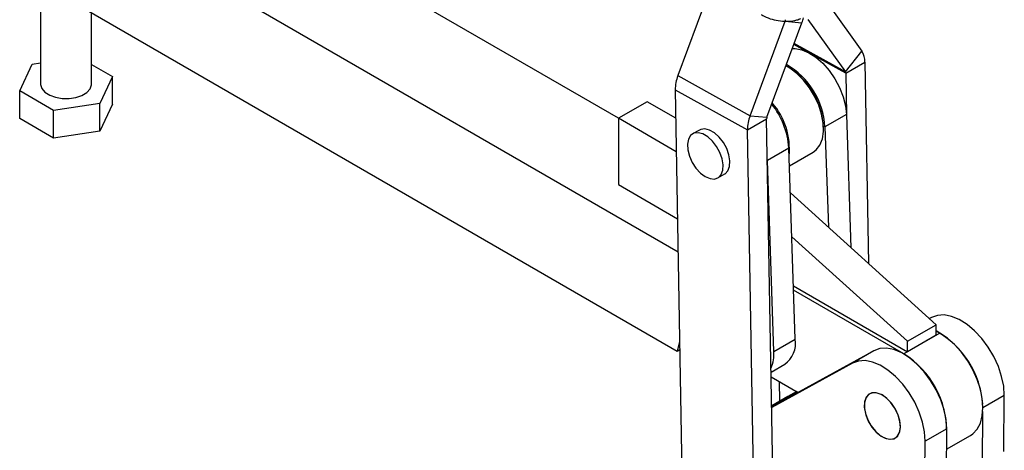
# Model space of a CAD drawing. Extents: x 42 to 497, y 26 to 378.
# Tile 18 of 19: x 312 to 483, y 199 to 274. Entities that reach past the tile are written whole.
import ezdxf

# ---------------------------------------------------------------- set-up
doc = ezdxf.new("R2010")
doc.units = 0
doc.header["$LTSCALE"] = 1.333333
doc.layers.get('0').update_dxf_attribs({"linetype": 'CONTINUOUS'})

msp = doc.modelspace()

# ---------------------------------------------------------------- linework, layer by layer
at = {"color": 7, "linetype": 'CONTINUOUS'}
for p, q in [((415.874609, 256.727855), (333.549211, 304.29146)), ((426.241945, 233.450536), (318.582117, 295.65114)), ((431.921959, 279.539288), (426.206509, 264.145743)), ((315.375989, 277.836648), (315.370732, 262.734348)), ((318.576111, 278.371162), (426.064438, 216.269643)), ((452.500298, 276.34859), (458.202201, 268.403745)), ((324.259618, 262.731258), (324.263914, 275.085025)), ((438.774645, 257.188455), (444.871779, 273.610002)), ((441.700693, 256.9105), (447.797828, 273.332046)), ((444.871779, 273.610002), (447.797828, 273.332046)), ((448.797802, 273.909319), (455.344732, 264.787036)), ((455.344732, 264.787036), (458.202201, 268.403745)), ((311.759834, 261.488137), (313.918263, 266.139752)), ((313.918263, 266.139752), (315.372, 266.364375)), ((324.260779, 266.062999), (327.870516, 263.977465)), ((445.515424, 265.556932), (445.319037, 265.670341)), ((455.401396, 264.58832), (458.740511, 266.51595)), ((458.740511, 266.51595), (459.357281, 231.489696)), ((327.870516, 263.977465), (325.712099, 259.325847)), ((327.868854, 259.16991), (327.870516, 263.977465)), ((426.206509, 264.145743), (438.774645, 257.188455)), ((455.401396, 264.58832), (455.52921, 257.329784)), ((311.75816, 256.680585), (311.759834, 261.488137)), ((317.656751, 258.081184), (311.759834, 261.488137)), ((425.744847, 261.680676), (438.312982, 254.723388)), ((425.744847, 261.680676), (427.00347, 190.203588)), ((325.712099, 259.325847), (317.656751, 258.081184)), ((325.710424, 254.518295), (325.712099, 259.325847)), ((327.868854, 259.16991), (325.710424, 254.518295)), ((420.86126, 259.606584), (415.872228, 256.726478)), ((425.831939, 256.734768), (420.86126, 259.606584)), ((317.655089, 253.273629), (317.656751, 258.081184)), ((438.774645, 257.188455), (441.700693, 256.9105)), ((455.526775, 257.401565), (451.794822, 255.247155)), ((455.526775, 257.401565), (456.312766, 234.238726)), ((317.655089, 253.273629), (311.75816, 256.680585)), ((415.872228, 256.726478), (415.868222, 245.206494)), ((425.934452, 250.913015), (415.872228, 256.726478)), ((438.312982, 254.723388), (441.652097, 256.651019)), ((442.910721, 185.173931), (441.652097, 256.651019)), ((451.794822, 255.247155), (452.387435, 237.783084)), ((325.710424, 254.518295), (317.655089, 253.273629)), ((429.953299, 254.691394), (428.774788, 254.011054)), ((439.571606, 183.2463), (438.312982, 254.723388)), ((451.554312, 254.869356), (451.554313, 255.096136)), ((446.638988, 218.331017), (445.509428, 251.618674)), ((445.616668, 248.458353), (449.727388, 250.831421)), ((442.907036, 216.176607), (441.779911, 249.392483)), ((433.184152, 246.372984), (434.362663, 247.053324)), ((415.868222, 245.206494), (426.139432, 239.272289)), ((471.141029, 220.849619), (445.776353, 243.752528)), ((466.151998, 217.969512), (446.034868, 236.134176)), ((446.324102, 227.610569), (466.151367, 216.155341)), ((465.503186, 215.781154), (446.350015, 226.846923)), ((470.303318, 222.101272), (469.962496, 221.913769)), ((471.78858, 219.409635), (465.503186, 215.781154)), ((466.151998, 217.969512), (471.141029, 220.849619)), ((471.140398, 219.035448), (471.141029, 220.849619)), ((471.78858, 219.409635), (471.140658, 219.783972)), ((426.514928, 217.947911), (426.064438, 216.269643)), ((442.907036, 216.176607), (446.638988, 218.331017)), ((471.140398, 219.035448), (466.151367, 216.155341)), ((466.151367, 216.155341), (466.151998, 217.969512)), ((426.064438, 216.269643), (426.539649, 216.543976)), ((460.285971, 216.318381), (442.534274, 206.552304)), ((460.285971, 216.318381), (456.554019, 214.163971)), ((456.554019, 214.163971), (442.536041, 206.451994)), ((442.427825, 212.597549), (444.802691, 213.96853)), ((442.441488, 211.821631), (447.158549, 209.096343)), ((443.959769, 207.571337), (443.899762, 210.979111)), ((447.007315, 209.183719), (442.5313, 206.721246)), ((446.917519, 209.235598), (445.358715, 208.378027)), ((445.292253, 208.340564), (442.530856, 206.746444)), ((482.902864, 198.83388), (482.981111, 208.535524)), ((479.170912, 196.67947), (479.244136, 205.758338)), ((472.963765, 202.752633), (469.231812, 200.598222)), ((472.885518, 193.05099), (472.963765, 202.752633)), ((469.153566, 190.896579), (469.231812, 200.598222)), ((472.935217, 199.213073), (477.07681, 201.603964))]:
    msp.add_line(p, q, dxfattribs=at)
at = {"color": 8, "linetype": 'CONTINUOUS'}
for p, q in [((448.992006, 268.13634), (446.401214, 269.570513)), ((455.344732, 264.787036), (446.452754, 269.70933)), ((455.401396, 264.58832), (449.242651, 267.997591)), ((441.778636, 249.464933), (445.509428, 251.618674)), ((470.303318, 222.101272), (469.968745, 221.908127)), ((445.358715, 208.378027), (442.530871, 206.745547)), ((482.981111, 208.535524), (479.268958, 206.392543))]:
    msp.add_line(p, q, dxfattribs=at)
at = {"color": 7, "linetype": 'CONTINUOUS', "flags": 128}
for points in [[(446.129797, 268.839502), (446.611092, 268.847993), (447.774963, 268.643181), (448.995382, 268.134547), (450.225447, 267.341643), (451.417886, 266.294939), (452.526877, 265.034654), (453.5098, 263.609226), (454.328884, 262.073433), (454.95265, 260.486289), (455.357128, 258.908793), (455.526775, 257.401565)], [(449.727388, 250.831421), (450.287174, 251.249555), (450.92682, 252.083372), (451.350923, 253.162601), (451.543185, 254.445772), (451.496218, 255.883571), (451.211826, 257.420746), (450.700939, 258.998224), (449.983189, 260.555384), (449.08616, 262.032381), (448.044323, 263.37246), (446.897716, 264.52412), (445.690402, 265.443106), (445.015112, 265.837293)], [(315.370732, 262.734348), (315.377935, 262.587824), (315.610678, 261.901807), (316.155266, 261.277415), (316.971284, 260.760967), (317.998225, 260.390755), (319.159914, 260.194249), (320.370202, 260.186014), (321.53933, 260.366662), (322.580588, 260.722793), (323.416746, 261.227997), (323.985797, 261.844806), (324.245522, 262.527477), (324.259618, 262.731258)], [(430.979469, 246.591301), (431.820735, 246.239172), (432.599607, 246.180211), (433.258322, 246.418784), (433.748024, 246.937202), (434.032395, 247.697014), (434.090345, 248.641871), (433.917576, 249.701694), (433.5269, 250.797882), (432.947293, 251.849136), (432.221742, 252.777489), (431.404058, 253.51409), (430.554882, 254.004308), (429.737198, 254.211786), (429.011646, 254.121136), (428.432039, 253.739083), (428.041364, 253.093959), (427.868594, 252.233611), (427.926545, 251.221847), (428.210916, 250.133707), (428.700617, 249.049891), (429.359333, 248.050782), (430.138205, 247.210476), (430.979469, 246.591301)], [(434.362663, 247.053324), (434.436833, 247.099124), (434.926535, 247.617542), (435.210906, 248.377354), (435.268856, 249.32221), (435.096087, 250.382034), (434.705411, 251.478222), (434.125804, 252.529475), (433.400253, 253.457829), (432.582569, 254.19443), (431.733393, 254.684648), (430.915709, 254.892125), (430.190157, 254.801476), (429.953299, 254.691394)], [(482.981111, 208.535524), (482.871593, 210.151848), (482.521707, 211.858784), (481.942888, 213.600537), (481.154052, 215.32018), (480.180987, 216.961505), (479.055493, 218.470866), (477.814362, 219.798926), (476.498157, 220.90228), (475.149901, 221.744864), (473.81366, 222.299137), (472.533111, 222.546983), (471.350107, 222.480302), (470.303318, 222.101272)], [(477.07681, 201.603964), (477.516373, 201.903878), (478.265014, 202.705281), (478.81678, 203.751715), (479.154908, 205.011386), (479.269121, 206.446018), (479.155951, 208.012022), (478.818835, 209.661815), (478.268018, 211.345269), (477.520235, 213.011233), (476.598207, 214.609087), (475.529949, 216.090282), (474.347921, 217.409813), (473.088037, 218.527584), (471.78858, 219.409635)], [(472.963765, 202.752633), (472.854247, 204.368958), (472.504361, 206.075893), (471.925541, 207.817646), (471.136706, 209.53729), (470.163641, 211.178614), (469.038147, 212.687975), (467.797016, 214.016035), (466.480811, 215.11939), (465.132555, 215.961973), (463.796314, 216.516246), (462.515764, 216.764093), (461.332761, 216.697411), (460.285971, 216.318381)], [(469.231812, 200.598222), (469.122295, 202.214547), (468.772409, 203.921482), (468.193589, 205.663236), (467.404754, 207.382879), (466.431688, 209.024204), (465.306195, 210.533564), (464.065064, 211.861625), (462.748859, 212.964979), (461.400602, 213.807563), (460.064361, 214.361836), (458.783812, 214.609682), (457.600808, 214.543001), (456.554019, 214.163971)], [(464.032663, 206.195976), (463.360753, 207.196032), (462.570733, 208.032237), (461.721194, 208.642572), (460.875143, 208.981772), (460.095329, 209.02468), (459.439586, 208.768114), (458.956547, 208.231102), (458.682039, 207.45347), (458.636419, 206.492895), (458.823071, 205.420616), (459.228151, 204.316159), (459.821617, 203.261438), (460.559456, 202.334675), (461.386943, 201.604606), (462.242707, 201.125374), (463.063283, 200.932524), (463.787809, 201.040358), (464.362553, 201.440878), (464.744888, 202.104379), (464.906457, 202.981654), (464.835278, 204.007637), (464.536631, 205.106237), (464.032663, 206.195976)], [(464.910925, 203.172516), (464.794386, 204.218904), (464.453409, 205.322241), (463.913285, 206.400696), (463.214074, 207.374285), (462.407629, 208.170803), (461.553763, 208.731174), (460.715803, 209.013839), (459.955897, 208.997834), (459.330403, 208.684345), (458.885711, 208.096623), (458.654803, 207.278256), (458.654803, 206.289939), (458.885711, 205.204972), (459.330403, 204.10382), (459.955897, 203.068152), (460.715803, 202.174777), (461.553763, 201.489954), (462.407629, 201.064473), (463.214074, 200.92989), (463.913285, 201.096186), (464.453409, 201.551028), (464.794386, 202.260681), (464.910925, 203.172516)]]:
    msp.add_lwpolyline(points, dxfattribs=at)
at = {"color": 7, "linetype": 'CONTINUOUS'}
for centre, radius, start, end in [((440.332562, 276.113837), 7.966716, 339.56303744, 346.16116985), ((444.199391, 273.870219), 0.720985, 338.84332071, 359.94124232), ((455.411682, 266.587372), 3.329596, 358.77087919, 33.0604469), ((438.399775, 254.437316), 13.419505, 3.45977947, 60.04919266), ((438.564588, 254.570813), 13.000343, 2.31586104, 57.67876428), ((432.594347, 261.673653), 6.849504, 158.84358524, 179.94125316), ((455.050997, 264.59584), 0.350479, 358.77046454, 33.0606509), ((431.741315, 250.611955), 13.804869, 4.18200452, 38.46475723), ((433.436554, 251.408028), 12.179183, 354.3747775, 41.01968556), ((445.16255, 254.71635), 6.849572, 158.84367427, 179.94112771), ((442.37313, 256.650274), 0.721033, 158.84403141, 179.94080168), ((463.456067, 205.903193), 15.817684, 4.05496564, 60.93369003), ((442.132145, 217.660359), 4.55647, 305.8807322, 8.46401163), ((436.918207, 215.756109), 6.003573, 336.28277167, 4.01636258), ((457.125793, 202.344355), 15.834402, 359.22382904, 58.0578486)]:
    msp.add_arc(centre, radius, start, end, dxfattribs=at)
msp.add_open_spline([(440.707394, 274.766426), (440.877596, 274.664193), (441.476902, 274.304216), (442.600012, 273.912403), (444.032937, 273.607147), (445.471992, 273.577008), (446.684038, 273.723925), (447.370464, 273.977846), (447.612403, 274.067344)], degree=3, knots=[0, 0, 0, 0, 0.0829677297, 0.2921412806, 0.4940184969, 0.6946216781, 0.8923655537, 1, 1, 1, 1], dxfattribs=at)

doc.saveas('drawing.dxf')
